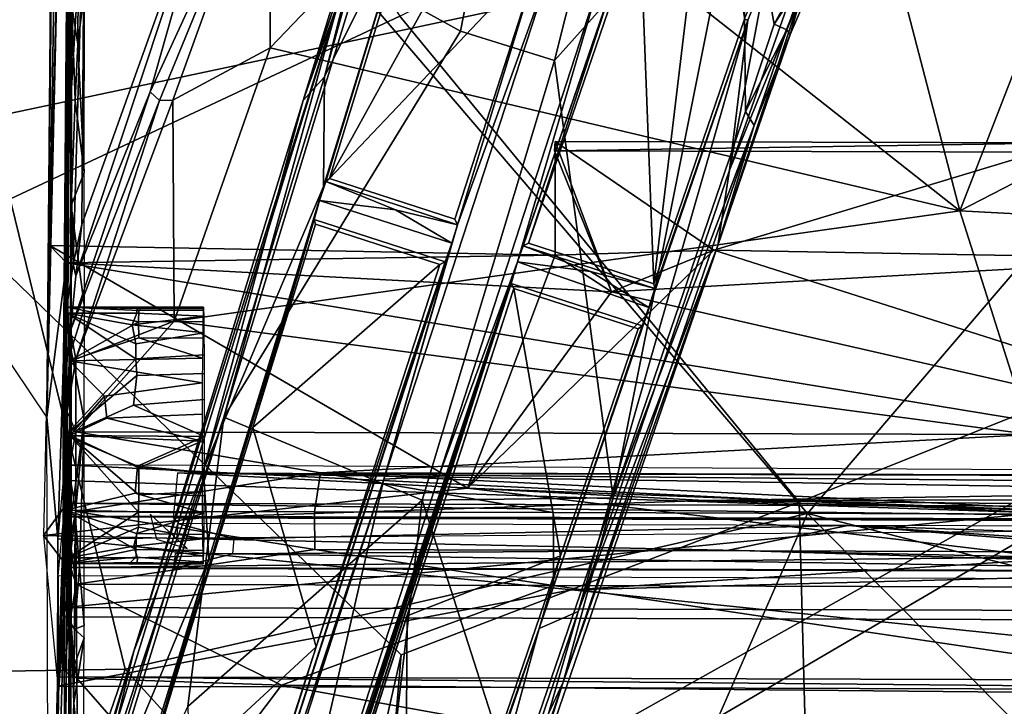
# Model space of a CAD drawing. Header units: millimetres. Extents: x -340 to 319, y -456 to 358.
# Tile 39 of 88: x -61 to 16, y -112 to -58. Entities that reach past the tile are written whole.
import ezdxf

# ---------------------------------------------------------------- set-up
doc = ezdxf.new("R2010")
doc.units = ezdxf.units.MM
doc.layers.add('Layer 01', color=7, linetype='Continuous', true_color=0x000000)

msp = doc.modelspace()

# ---------------------------------------------------------------- linework, layer by layer
at = {"layer": 'Layer 01'}
for points in [[(-58.84, -89.041, 321.407), (-62.743, -83.262, 323.054), (-61.645, 49.742, 366.036), (-57.646, 49.694, 365.943)], [(-57.646, 49.694, 365.943), (-57.435, 47.176, 378.996), (-58.84, -89.041, 321.407)], [(-57.435, 47.176, 378.996), (-56.857, 31.096, 416.86), (-58.84, -89.041, 321.407)], [(-56.857, 31.096, 416.86), (-57.217, -18.707, 408.077), (-58.84, -89.041, 321.407)], [(-31.363, -57.817, 450.747), (-65.91, -74.006, 452.03), (-64.006, -7.998, 449.509)], [(-58.84, -89.041, 321.407), (-57.217, -18.707, 408.077), (-57.303, -77.027, 406.712)], [(-57.303, -77.027, 406.712), (-57.217, -18.707, 408.077), (-58.615, -75.667, 410.117)], [(150.574, -20.344, 437.249), (-74.704, -146.791, 444.636), (-179.362, -90.332, 441.339)], [(-179.362, -90.332, 441.339), (-150.609, -24.858, 437.513), (150.574, -20.344, 437.249)], [(-71.543, -150.43, 444.848), (150.574, -20.344, 437.249), (-85.976, -218.806, 448.843)], [(72.472, -149.481, 444.793), (-85.976, -218.806, 448.843), (150.574, -20.344, 437.249)], [(-71.543, -150.43, 444.848), (-74.704, -146.791, 444.636), (150.574, -20.344, 437.249)], [(12.218, -72.973, 317.499), (-0.579, -23.85, 317.388), (11.284, -20.294, 317.167), (23.588, -43.714, 317.116)], [(0.361, -96.533, 495.04), (34.526, -56.609, 493.507), (0.377, -24.379, 491.913), (-33.809, -56.562, 493.505)], [(-26.655, -58.971, 173.598), (-19.329, -61.267, 173.679), (-9.956, -24.036, 181.076), (-21.338, -31.729, 178.782)], [(-0.579, -23.85, 317.388), (12.218, -72.973, 317.499), (-25.291, -43.383, 317.929)], [(-9.956, -24.036, 181.076), (-19.329, -61.267, 173.679), (-4.658, -44.859, 177.452)], [(-57.117, -31.856, 336.703), (-57.244, -47.361, 331.737), (-57.187, -60.255, 337.393)], [(-57.209, -80.471, 339.537), (-56.93, -38.49, 349.081), (-57.117, -31.856, 336.703), (-57.187, -60.255, 337.393)], [(-34.562, -54.607, 173.609), (-26.655, -58.971, 173.598), (-21.338, -31.729, 178.782)], [(56.657, -32.917, 450.14), (56.184, -86.269, 452.372), (24.65, -85.685, 451.916), (14.494, -35.193, 449.639)], [(14.494, -35.193, 449.639), (24.65, -85.685, 451.916), (-0.279, -95.652, 452.322), (-31.363, -57.817, 450.747)], [(-36.835, -70.452, 163.479), (-18.927, -38.018, 170.856), (-20.484, -53.193, 167.998)], [(-18.927, -38.018, 170.856), (-36.835, -70.452, 163.479), (-30.36, -49.373, 167.799)], [(-56.93, -38.49, 349.081), (-57.209, -80.471, 339.537), (-57.009, -80.492, 351.563)], [(-56.937, -56.394, 351.728), (-56.93, -38.49, 349.081), (-57.009, -80.492, 351.563)], [(-11.609, -78.648, 163.475), (-12.674, -50.19, 169.031), (-7.213, -42.061, 170.822)], [(-11.609, -78.648, 163.475), (-7.213, -42.061, 170.822), (-4.548, -58.053, 167.753)], [(-56.593, -78.033, 319.302), (-56.13, -74.036, 319.989), (-44.736, -42.234, 319.663)], [(-56.593, -78.033, 319.302), (-44.736, -42.234, 319.663), (-50.789, -63.705, 318.857)], [(-56.13, -74.036, 319.989), (-55.917, -46.445, 328.842), (-44.736, -42.234, 319.663)], [(-41.48, -43.427, 318.2), (-50.789, -63.705, 318.857), (-44.736, -42.234, 319.663)], [(-31.778, -42.803, 153.176), (-37.23, -62.538, 149.406), (-33.76, -48.76, 152.233)], [(-31.778, -42.803, 153.176), (-30.612, -49.26, 152.259), (-37.23, -62.538, 149.406)], [(-50.067, -64.376, 318.577), (-50.789, -63.705, 318.857), (-41.48, -43.427, 318.2)], [(-50.067, -64.376, 318.577), (-41.48, -43.427, 318.2), (-49.025, -64.346, 318.464)], [(-41.462, -60.274, 318.311), (-49.025, -64.346, 318.464), (-41.48, -43.427, 318.2)], [(-41.462, -60.274, 318.311), (-41.48, -43.427, 318.2), (-25.291, -43.383, 317.929)], [(-25.291, -43.383, 317.929), (12.218, -72.973, 317.499), (-41.462, -60.274, 318.311)], [(12.218, -72.973, 317.499), (23.588, -43.714, 317.116), (39.061, -59.137, 316.96)], [(-19.329, -61.267, 173.679), (-14.763, -95.316, 167.046), (-4.658, -44.859, 177.452)], [(-4.658, -44.859, 177.452), (-14.763, -95.316, 167.046), (-4.46, -65.229, 173.506)], [(-2.234, -58.443, 174.847), (1.243, -52.049, 176.108), (-4.658, -44.859, 177.452)], [(-4.658, -44.859, 177.452), (-4.46, -65.229, 173.506), (-2.234, -58.443, 174.847)], [(-57.055, -65.594, 324.135), (-57.244, -47.361, 331.737), (-55.917, -46.445, 328.842)], [(-57.055, -65.594, 324.135), (-55.917, -46.445, 328.842), (-56.794, -77.13, 319.703)], [(-56.13, -74.036, 319.989), (-56.794, -77.13, 319.703), (-55.917, -46.445, 328.842)], [(-57.406, -81.319, 319.588), (-57.244, -47.361, 331.737), (-57.055, -65.594, 324.135)], [(-57.244, -47.361, 331.737), (-57.406, -81.319, 319.588), (-57.398, -66.084, 325.741)], [(-57.244, -47.361, 331.737), (-57.398, -66.084, 325.741), (-57.3, -60.932, 330.723)], [(-57.3, -60.932, 330.723), (-57.187, -60.255, 337.393), (-57.244, -47.361, 331.737)], [(-33.76, -48.76, 152.233), (-38.896, -64.376, 150.055), (-34.002, -48.429, 153.045)], [(-38.896, -64.376, 150.055), (-36.098, -56.495, 172.33), (-34.002, -48.429, 153.045)], [(-33.76, -48.76, 152.233), (-37.23, -62.538, 149.406), (-38.896, -64.376, 150.055)], [(-19.495, -53.612, 126.932), (-26.882, -74.052, 150.609), (-20.484, -53.193, 167.998), (-18.448, -48.809, 133.162)], [(-37.307, -71.07, 147.924), (-30.612, -49.26, 152.259), (-37.137, -70.697, 151.013)], [(-30.612, -49.26, 152.259), (-37.307, -71.07, 147.924), (-37.23, -62.538, 149.406)], [(-36.835, -70.452, 163.479), (-37.137, -70.697, 151.013), (-30.612, -49.26, 152.259), (-30.36, -49.373, 167.799)], [(-14.625, -54.848, 168.027), (-22.202, -76.93, 149.408), (-15.717, -54.778, 126.941), (-13.761, -50.325, 133.179)], [(-12.674, -50.19, 169.031), (-21.344, -75.48, 163.667), (-14.625, -54.848, 168.027)], [(-11.609, -78.648, 163.475), (-21.344, -75.48, 163.667), (-12.674, -50.19, 169.031)], [(-2.234, -58.443, 174.847), (0.214, -54.692, 175.434), (1.243, -52.049, 176.108)], [(-27.097, -73.611, 163.66), (-36.835, -70.452, 163.479), (-20.484, -53.193, 167.998)], [(-15.717, -54.778, 126.941), (-28.323, -93.634, 120.942), (-32.602, -93.866, 120.74), (-19.495, -53.612, 126.932)], [(-26.882, -74.052, 150.609), (-19.495, -53.612, 126.932), (-32.602, -93.866, 120.74)], [(-26.882, -74.052, 150.609), (-27.097, -73.611, 163.66), (-20.484, -53.193, 167.998)], [(-4.287, -58.123, 152.292), (-4.548, -58.053, 167.753), (-2.794, -53.804, 168.603), (-2.872, -54.681, 152.879)], [(-45.076, -89.038, 166.395), (-34.562, -54.607, 173.609), (-36.098, -56.495, 172.33)], [(-26.655, -58.971, 173.598), (-34.562, -54.607, 173.609), (-45.076, -89.038, 166.395)], [(-22.202, -76.93, 149.408), (-28.323, -93.634, 120.942), (-15.717, -54.778, 126.941)], [(-22.202, -76.93, 149.408), (-14.625, -54.848, 168.027), (-21.764, -75.693, 150.956)], [(-21.344, -75.48, 163.667), (-21.764, -75.693, 150.956), (-14.625, -54.848, 168.027)], [(-4.287, -58.123, 152.292), (-2.872, -54.681, 152.879), (-5.705, -69.803, 149.945)], [(-0.67, -55.496, 152.739), (-5.705, -69.803, 149.945), (-2.872, -54.681, 152.879)], [(-1.236, -58.87, 173.805), (0.214, -54.692, 175.434), (-2.234, -58.443, 174.847)], [(-0.011, -55.901, 174.486), (0.214, -54.692, 175.434), (-1.236, -58.87, 173.805)], [(-0.011, -55.901, 174.486), (-1.236, -58.87, 173.805), (-0.983, -59.232, 153.128), (0.804, -55.06, 153.934)], [(-0.983, -59.232, 153.128), (0.106, -55.43, 153), (0.804, -55.06, 153.934)], [(-97.735, -109.414, 496.656), (-52.75, -108.657, 495.698), (-65.781, -55.476, 493.842), (-97.985, -55.805, 494.591)], [(-52.75, -108.657, 495.698), (0.361, -96.533, 495.04), (-33.809, -56.562, 493.505), (-65.781, -55.476, 493.842)], [(-56.899, -57.063, 352.161), (-56.439, -60.007, 353.221), (-56.394, -55.563, 352.487)], [(-56.439, -60.007, 353.221), (-55.921, -55.721, 352.606), (-56.394, -55.563, 352.487)], [(-55.925, -69.994, 354.975), (-55.921, -55.721, 352.606), (-56.439, -60.007, 353.221)], [(0.106, -55.43, 153), (-6.617, -75.66, 149.889), (-5.705, -69.803, 149.945)], [(0.106, -55.43, 153), (-0.983, -59.232, 153.128), (-6.617, -75.66, 149.889)], [(-0.67, -55.496, 152.739), (0.106, -55.43, 153), (-5.705, -69.803, 149.945)], [(34.526, -56.609, 493.507), (0.361, -96.533, 495.04), (53.29, -110.007, 495.74), (66.519, -55.639, 493.849)], [(-45.076, -89.038, 166.395), (-36.098, -56.495, 172.33), (-59.155, -131.499, 155.638)], [(-59.155, -131.499, 155.638), (-36.098, -56.495, 172.33), (-52.069, -107.263, 141.021)], [(-56.939, -72.563, 354.399), (-56.937, -56.394, 351.728), (-57.009, -80.492, 351.563)], [(-56.937, -56.394, 351.728), (-56.939, -72.563, 354.399), (-56.899, -57.063, 352.161)], [(-52.069, -107.263, 141.021), (-36.098, -56.495, 172.33), (-38.896, -64.376, 150.055)], [(-56.633, -64.364, 353.756), (-56.899, -57.063, 352.161), (-56.939, -72.563, 354.399)], [(-56.899, -57.063, 352.161), (-56.633, -64.364, 353.756), (-56.439, -60.007, 353.221)], [(-31.363, -57.817, 450.747), (-0.279, -95.652, 452.322), (-31.262, -107.529, 453.08), (-65.91, -74.006, 452.03)], [(-20.524, -105.48, 142.416), (-11.988, -80.486, 149.553), (-4.287, -58.123, 152.292)], [(-4.287, -58.123, 152.292), (-17.484, -104.159, 142.807), (-20.524, -105.48, 142.416)], [(-5.705, -69.803, 149.945), (-17.484, -104.159, 142.807), (-4.287, -58.123, 152.292)], [(-11.509, -79.024, 151.013), (-4.287, -58.123, 152.292), (-11.988, -80.486, 149.553)], [(-11.609, -78.648, 163.475), (-4.548, -58.053, 167.753), (-4.287, -58.123, 152.292), (-11.509, -79.024, 151.013)], [(-29.636, -95.497, 166.314), (-19.329, -61.267, 173.679), (-26.655, -58.971, 173.598), (-45.076, -89.038, 166.395)], [(-4.46, -65.229, 173.506), (-1.236, -58.87, 173.805), (-2.234, -58.443, 174.847)], [(-4.46, -65.229, 173.506), (-3.797, -66.333, 172.367), (-1.236, -58.87, 173.805)], [(-0.983, -59.232, 153.128), (-1.236, -58.87, 173.805), (-3.797, -66.333, 172.367)], [(-3.797, -66.333, 172.367), (-6.617, -75.66, 149.889), (-0.983, -59.232, 153.128)], [(39.061, -59.137, 316.96), (46.981, -74.82, 316.931), (12.218, -72.973, 317.499)], [(-57.395, -90.454, 330.128), (-57.252, -80.931, 337.074), (-57.187, -60.255, 337.393), (-57.3, -60.932, 330.723)], [(-57.209, -80.471, 339.537), (-57.187, -60.255, 337.393), (-57.252, -80.931, 337.074)], [(-56.633, -64.364, 353.756), (-55.925, -69.994, 354.975), (-56.439, -60.007, 353.221)], [(-41.462, -60.274, 318.311), (-48.934, -81.557, 318.576), (-49.025, -64.346, 318.464)], [(12.218, -72.973, 317.499), (-48.934, -81.557, 318.576), (-41.462, -60.274, 318.311)], [(-57.3, -60.932, 330.723), (-57.551, -84.738, 319.78), (-57.562, -98.684, 321.487)], [(-57.3, -60.932, 330.723), (-57.562, -98.684, 321.487), (-57.395, -90.454, 330.128)], [(-57.3, -60.932, 330.723), (-57.398, -66.084, 325.741), (-57.551, -84.738, 319.78)], [(-19.329, -61.267, 173.679), (-29.636, -95.497, 166.314), (-14.763, -95.316, 167.046)], [(-37.23, -62.538, 149.406), (-46.643, -93.117, 143.087), (-38.896, -64.376, 150.055)], [(-37.23, -62.538, 149.406), (-37.307, -71.07, 147.924), (-46.643, -93.117, 143.087)], [(-50.789, -63.705, 318.857), (-57.01, -82.29, 318.92), (-56.593, -78.033, 319.302)], [(-50.789, -63.705, 318.857), (-50.067, -64.376, 318.577), (-57.01, -82.29, 318.92)], [(-57.01, -82.29, 318.92), (-50.067, -64.376, 318.577), (-56.597, -84.514, 318.723)], [(-56.633, -64.364, 353.756), (-56.939, -72.563, 354.399), (-55.925, -69.994, 354.975)], [(-49.025, -64.346, 318.464), (-56.597, -84.514, 318.723), (-50.067, -64.376, 318.577)], [(-49.025, -64.346, 318.464), (-48.934, -81.557, 318.576), (-56.597, -84.514, 318.723)], [(-46.643, -93.117, 143.087), (-52.069, -107.263, 141.021), (-38.896, -64.376, 150.055)], [(-57.055, -65.594, 324.135), (-56.794, -77.13, 319.703), (-57.406, -81.319, 319.588)], [(-4.46, -65.229, 173.506), (-14.763, -95.316, 167.046), (-3.797, -66.333, 172.367)], [(-57.406, -81.319, 319.588), (-57.552, -84.806, 319.745), (-57.398, -66.084, 325.741)], [(-6.617, -75.66, 149.889), (-3.797, -66.333, 172.367), (-18.653, -109.678, 162.93)], [(-14.763, -95.316, 167.046), (-18.653, -109.678, 162.93), (-3.797, -66.333, 172.367)], [(-19.27, -67.572, 408.392), (-19.337, -68.292, 404.458), (-14.903, -79.269, 406.31)], [(20.725, -67.686, 407.725), (-19.337, -68.292, 404.458), (-19.27, -67.572, 408.392)], [(20.725, -67.686, 407.725), (20.657, -68.407, 403.791), (-19.337, -68.292, 404.458)], [(-19.268, -76.424, 410.014), (-6.938, -76.045, 409.752), (-19.27, -67.572, 408.392)], [(-6.938, -76.045, 409.752), (20.725, -67.686, 407.725), (-19.27, -67.572, 408.392)], [(-19.27, -67.572, 408.392), (-14.903, -79.269, 406.31), (-19.268, -76.424, 410.014)], [(-6.938, -76.045, 409.752), (20.726, -76.539, 409.347), (20.725, -67.686, 407.725)], [(20.659, -77.26, 405.414), (-14.903, -79.269, 406.31), (-19.337, -68.292, 404.458), (20.657, -68.407, 403.791)], [(-55.923, -80.487, 356.704), (-55.925, -69.994, 354.975), (-56.939, -72.563, 354.399)], [(-37.137, -70.697, 151.013), (-36.835, -70.452, 163.479), (-27.097, -73.611, 163.66), (-26.882, -74.052, 150.609)], [(-6.617, -75.66, 149.889), (-17.484, -104.159, 142.807), (-5.705, -69.803, 149.945)], [(-46.222, -100.093, 141.812), (-46.643, -93.117, 143.087), (-37.307, -71.07, 147.924)], [(-46.222, -100.093, 141.812), (-37.307, -71.07, 147.924), (-37.608, -72.161, 149.553)], [(-37.137, -70.697, 151.013), (-31.71, -72.883, 149.918), (-37.608, -72.161, 149.553)], [(-37.608, -72.161, 149.553), (-37.307, -71.07, 147.924), (-37.137, -70.697, 151.013)], [(-37.137, -70.697, 151.013), (-26.882, -74.052, 150.609), (-31.71, -72.883, 149.918)], [(-56.939, -72.563, 354.399), (-57.009, -80.492, 351.563), (-56.94, -83.808, 356.257)], [(-55.923, -80.487, 356.704), (-56.939, -72.563, 354.399), (-56.94, -83.808, 356.257)], [(-52.085, -120.058, 152.408), (-37.608, -72.161, 149.553), (-42.797, -89.853, 159.265)], [(-37.608, -72.161, 149.553), (-52.085, -120.058, 152.408), (-46.222, -100.093, 141.812)], [(-38.03, -73.642, 151.013), (-42.797, -89.853, 159.265), (-37.608, -72.161, 149.553)], [(-38.03, -73.642, 151.013), (-37.608, -72.161, 149.553), (-27.322, -75.481, 149.536), (-27.848, -76.95, 151.013)], [(-27.322, -75.481, 149.536), (-37.608, -72.161, 149.553), (-31.71, -72.883, 149.918)], [(12.218, -72.973, 317.499), (17.739, -90.397, 317.522), (-48.934, -81.557, 318.576)], [(-31.71, -72.883, 149.918), (-26.882, -74.052, 150.609), (-27.322, -75.481, 149.536)], [(12.218, -72.973, 317.499), (46.981, -74.82, 316.931), (46.64, -82.037, 316.985), (17.739, -90.397, 317.522)], [(-31.262, -107.529, 453.08), (-62.683, -246.292, 460.754), (-65.91, -74.006, 452.03)], [(-56.13, -74.036, 319.989), (-56.593, -78.033, 319.302), (-56.794, -77.13, 319.703)], [(-37.925, -73.997, 162.683), (-42.797, -89.853, 159.265), (-38.03, -73.642, 151.013)], [(-42.797, -89.853, 159.265), (-37.925, -73.997, 162.683), (-28.243, -77.149, 162.896)], [(-27.848, -76.95, 151.013), (-28.243, -77.149, 162.896), (-37.925, -73.997, 162.683), (-38.03, -73.642, 151.013)], [(-26.882, -74.052, 150.609), (-32.602, -93.866, 120.74), (-27.322, -75.481, 149.536)], [(-58.615, -75.667, 410.117), (-59.098, -98.245, 413.901), (-26.091, -94.574, 413.471)], [(-19.268, -76.424, 410.014), (-58.615, -75.667, 410.117), (-26.091, -94.574, 413.471)], [(-57.303, -77.027, 406.712), (-58.615, -75.667, 410.117), (-19.268, -76.424, 410.014)], [(-27.848, -76.95, 151.013), (-27.322, -75.481, 149.536), (-55.219, -161.556, 130.925)], [(-27.322, -75.481, 149.536), (-32.602, -93.866, 120.74), (-55.219, -161.556, 130.925)], [(-6.617, -75.66, 149.889), (-23.616, -125.25, 139.281), (-17.484, -104.159, 142.807)], [(-6.617, -75.66, 149.889), (-18.653, -109.678, 162.93), (-23.616, -125.25, 139.281)], [(-22.202, -76.93, 149.408), (-21.764, -75.693, 150.956), (-16.523, -77.695, 150.136)], [(-11.509, -79.024, 151.013), (-21.764, -75.693, 150.956), (-21.344, -75.48, 163.667), (-11.609, -78.648, 163.475)], [(-21.764, -75.693, 150.956), (-11.509, -79.024, 151.013), (-16.523, -77.695, 150.136)], [(-14.903, -79.269, 406.31), (-57.303, -77.027, 406.712), (-19.268, -76.424, 410.014)], [(-6.938, -76.045, 409.752), (-19.268, -76.424, 410.014), (-26.091, -94.574, 413.471)], [(61.738, -97.902, 412.336), (-6.938, -76.045, 409.752), (-26.091, -94.574, 413.471)], [(-14.903, -79.269, 406.31), (-26.091, -94.574, 413.471), (-6.938, -76.045, 409.752)], [(-6.938, -76.045, 409.752), (-26.091, -94.574, 413.471), (-14.903, -79.269, 406.31)], [(20.726, -76.539, 409.347), (-6.938, -76.045, 409.752), (61.738, -97.902, 412.336)], [(-50.789, -164.613, 129.465), (-79.833, -253.505, 106.888), (-22.202, -76.93, 149.408)], [(-68.273, -216.652, 98.594), (-22.202, -76.93, 149.408), (-79.833, -253.505, 106.888)], [(-22.202, -76.93, 149.408), (-68.273, -216.652, 98.594), (-55.582, -177.619, 106.234)], [(-57.991, -98.52, 370.673), (-58.84, -89.041, 321.407), (-57.303, -77.027, 406.712)], [(-57.991, -98.52, 370.673), (-57.303, -77.027, 406.712), (-57.476, -92.738, 398.118)], [(-57.303, -77.027, 406.712), (-57.441, -93.957, 402.641), (-57.476, -92.738, 398.118)], [(-57.303, -77.027, 406.712), (-57.257, -95.725, 410.137), (-57.441, -93.957, 402.641)], [(-57.01, -82.29, 318.92), (-57.406, -81.319, 319.588), (-56.794, -77.13, 319.703), (-56.593, -78.033, 319.302)], [(58.634, -96.057, 408.205), (-57.303, -77.027, 406.712), (-14.903, -79.269, 406.31)], [(58.634, -96.057, 408.205), (-57.257, -95.725, 410.137), (-57.303, -77.027, 406.712)], [(-43.028, -138.967, 113.277), (-22.202, -76.93, 149.408), (-55.582, -177.619, 106.234)], [(-37.879, -106.912, 156.273), (-27.848, -76.95, 151.013), (-55.219, -161.556, 130.925)], [(-22.202, -76.93, 149.408), (-50.285, -163.16, 130.925), (-50.789, -164.613, 129.465)], [(-41.693, -137.861, 149.429), (-50.285, -163.16, 130.925), (-22.202, -76.93, 149.408)], [(-28.323, -93.634, 120.942), (-22.202, -76.93, 149.408), (-43.028, -138.967, 113.277)], [(-37.879, -106.912, 156.273), (-42.797, -89.853, 159.265), (-28.243, -77.149, 162.896)], [(-22.691, -78.626, 151.014), (-41.693, -137.861, 149.429), (-22.202, -76.93, 149.408)], [(-37.879, -106.912, 156.273), (-28.243, -77.149, 162.896), (-27.848, -76.95, 151.013)], [(-22.202, -76.93, 149.408), (-11.988, -80.486, 149.553), (-12.517, -81.931, 151.013), (-22.691, -78.626, 151.014)], [(-11.988, -80.486, 149.553), (-22.202, -76.93, 149.408), (-16.523, -77.695, 150.136)], [(58.634, -96.057, 408.205), (-14.903, -79.269, 406.31), (20.659, -77.26, 405.414)], [(-16.523, -77.695, 150.136), (-11.509, -79.024, 151.013), (-11.988, -80.486, 149.553)], [(-22.691, -78.626, 151.014), (-22.492, -79.017, 162.888), (-41.693, -137.861, 149.429)], [(-12.811, -82.157, 162.682), (-22.492, -79.017, 162.888), (-22.691, -78.626, 151.014), (-12.517, -81.931, 151.013)], [(-30.807, -104.493, 157.243), (-41.693, -137.861, 149.429), (-22.492, -79.017, 162.888)], [(-18.866, -99.824, 158.827), (-30.807, -104.493, 157.243), (-22.492, -79.017, 162.888)], [(-22.492, -79.017, 162.888), (-12.811, -82.157, 162.682), (-18.866, -99.824, 158.827)], [(-51.45, -80.474, 340.109), (-46.644, -80.467, 340.055), (-46.665, -80.705, 342.228), (-51.692, -80.738, 342.497)], [(-51.45, -80.474, 340.109), (-46.629, -80.597, 338.393), (-46.644, -80.467, 340.055)], [(-51.928, -84.496, 332.017), (-57.252, -80.931, 337.074), (-57.395, -90.454, 330.128)], [(-51.808, -80.583, 338.529), (-57.209, -80.471, 339.537), (-57.252, -80.931, 337.074), (-51.835, -80.946, 336.984)], [(-52.204, -81.86, 334.923), (-57.252, -80.931, 337.074), (-51.908, -83.329, 333.036)], [(-51.928, -84.496, 332.017), (-51.908, -83.329, 333.036), (-57.252, -80.931, 337.074)], [(-57.252, -80.931, 337.074), (-52.204, -81.86, 334.923), (-51.835, -80.946, 336.984)], [(-57.209, -80.471, 339.537), (-57.076, -84.64, 348.262), (-57.009, -80.492, 351.563)], [(-51.45, -80.474, 340.109), (-57.209, -80.471, 339.537), (-51.808, -80.583, 338.529)], [(-57.209, -80.471, 339.537), (-51.45, -80.474, 340.109), (-51.692, -80.738, 342.497)], [(-51.709, -81.607, 344.669), (-57.209, -80.471, 339.537), (-51.692, -80.738, 342.497)], [(-51.709, -81.607, 344.669), (-57.076, -84.64, 348.262), (-57.209, -80.471, 339.537)], [(-57.061, -90.454, 350.125), (-57.009, -80.492, 351.563), (-57.076, -84.64, 348.262)], [(-56.974, -90.802, 355.415), (-56.94, -83.808, 356.257), (-57.009, -80.492, 351.563), (-57.061, -90.454, 350.125)], [(-55.925, -89.242, 358.147), (-55.923, -80.487, 356.704), (-56.94, -83.808, 356.257)], [(-52.204, -81.86, 334.923), (-46.608, -81.182, 336.185), (-51.835, -80.946, 336.984)], [(-52.204, -81.86, 334.923), (-46.588, -82.478, 333.886), (-46.608, -81.182, 336.185)], [(-51.835, -80.946, 336.984), (-46.608, -81.182, 336.185), (-46.629, -80.597, 338.393), (-51.808, -80.583, 338.529)], [(-51.45, -80.474, 340.109), (-51.808, -80.583, 338.529), (-46.629, -80.597, 338.393)], [(-46.69, -81.594, 344.605), (-51.709, -81.607, 344.669), (-51.692, -80.738, 342.497), (-46.665, -80.705, 342.228)], [(-20.524, -105.48, 142.416), (-12.517, -81.931, 151.013), (-11.988, -80.486, 149.553)], [(-57.454, -86.251, 319.2), (-57.551, -84.738, 319.78), (-57.406, -81.319, 319.588)], [(-57.406, -81.319, 319.588), (-57.01, -82.29, 318.92), (-57.454, -86.251, 319.2)], [(-51.709, -81.607, 344.669), (-51.691, -82.864, 346.58), (-57.076, -84.64, 348.262)], [(-48.934, -81.557, 318.576), (-56.586, -90.183, 318.761), (-56.597, -84.514, 318.723)], [(17.739, -90.397, 317.522), (-56.586, -90.183, 318.761), (-48.934, -81.557, 318.576)], [(-51.908, -83.329, 333.036), (-46.588, -82.478, 333.886), (-52.204, -81.86, 334.923)], [(-51.691, -82.864, 346.58), (-51.709, -81.607, 344.669), (-46.69, -81.594, 344.605), (-46.708, -82.876, 346.481)], [(-20.524, -105.48, 142.416), (-18.866, -99.824, 158.827), (-12.811, -82.157, 162.682), (-12.517, -81.931, 151.013)], [(-57.454, -86.251, 319.2), (-57.01, -82.29, 318.92), (-57.25, -88.63, 318.975)], [(-57.01, -82.29, 318.92), (-56.597, -84.514, 318.723), (-57.25, -88.63, 318.975)], [(-51.908, -83.329, 333.036), (-51.928, -84.496, 332.017), (-46.579, -84.171, 332.168), (-46.588, -82.478, 333.886)], [(-57.076, -84.64, 348.262), (-51.691, -82.864, 346.58), (-46.729, -84.438, 347.939)], [(-46.729, -84.438, 347.939), (-51.691, -82.864, 346.58), (-46.708, -82.876, 346.481)], [(-56.942, -96.816, 358.406), (-56.94, -83.808, 356.257), (-56.974, -90.802, 355.415)], [(-55.925, -89.242, 358.147), (-56.94, -83.808, 356.257), (-56.942, -96.816, 358.406)], [(-51.838, -85.783, 331.183), (-46.566, -85.644, 331.189), (-46.579, -84.171, 332.168), (-51.928, -84.496, 332.017)], [(-57.58, -89.898, 319.686), (-57.551, -84.738, 319.78), (-57.25, -88.63, 318.975)], [(-57.58, -89.898, 319.686), (-57.562, -98.684, 321.487), (-57.551, -84.738, 319.78)], [(-57.454, -86.251, 319.2), (-57.25, -88.63, 318.975), (-57.551, -84.738, 319.78)], [(-51.928, -84.496, 332.017), (-57.395, -90.454, 330.128), (-51.838, -85.783, 331.183)], [(-56.586, -90.183, 318.761), (-57.25, -88.63, 318.975), (-56.597, -84.514, 318.723)], [(-46.729, -84.438, 347.939), (-46.744, -86.373, 349.129), (-57.076, -84.64, 348.262)], [(-57.076, -84.64, 348.262), (-46.744, -86.373, 349.129), (-54.355, -87.41, 349.599)], [(-57.061, -90.454, 350.125), (-57.076, -84.64, 348.262), (-54.355, -87.41, 349.599)], [(-57.395, -90.454, 330.128), (-52.106, -88.114, 330.292), (-51.838, -85.783, 331.183)], [(-51.838, -85.783, 331.183), (-52.106, -88.114, 330.292), (-46.561, -87.648, 330.314), (-46.566, -85.644, 331.189)], [(24.65, -85.685, 451.916), (33.958, -215.755, 458.673), (3.791, -247.978, 460.272), (-0.279, -95.652, 452.322)], [(-46.748, -88.803, 349.834), (-54.177, -89.127, 349.995), (-54.355, -87.41, 349.599), (-46.744, -86.373, 349.129)], [(-46.561, -90.539, 329.901), (-52.106, -88.114, 330.292), (-57.395, -90.454, 330.128)], [(-57.061, -90.454, 350.125), (-54.355, -87.41, 349.599), (-54.177, -89.127, 349.995)], [(-46.561, -87.648, 330.314), (-52.106, -88.114, 330.292), (-46.561, -90.539, 329.901)], [(-57.504, -92.321, 319.479), (-57.58, -89.898, 319.686), (-57.25, -88.63, 318.975)], [(-57.504, -92.321, 319.479), (-57.25, -88.63, 318.975), (-57.126, -93.111, 319.083)], [(-57.126, -93.111, 319.083), (-57.25, -88.63, 318.975), (-56.586, -90.183, 318.761)], [(-54.177, -89.127, 349.995), (-46.748, -88.803, 349.834), (-46.752, -90.894, 349.974)], [(-45.076, -89.038, 166.395), (-59.155, -131.499, 155.638), (-60.815, -140.185, 154.601)], [(-60.815, -140.185, 154.601), (-47.861, -111.56, 161.657), (-45.076, -89.038, 166.395)], [(-58.84, -89.041, 321.407), (-57.991, -98.52, 370.673), (-58.017, -109.981, 371.176), (-58.71, -133.535, 346.737)], [(-57.061, -90.454, 350.125), (-54.177, -89.127, 349.995), (-46.752, -90.894, 349.974)], [(-55.925, -89.242, 358.147), (-56.942, -96.816, 358.406), (-56.637, -96.702, 359.098)], [(-55.925, -89.242, 358.147), (-56.637, -96.702, 359.098), (-56.309, -100.709, 359.974)], [(-56.309, -100.709, 359.974), (-55.927, -105.255, 360.8), (-55.925, -89.242, 358.147)], [(-47.861, -111.56, 161.657), (-29.636, -95.497, 166.314), (-45.076, -89.038, 166.395)], [(-57.58, -89.898, 319.686), (-57.504, -92.321, 319.479), (-57.562, -98.684, 321.487)], [(-56.586, -90.183, 318.761), (-56.586, -96.371, 319.692), (-57.126, -93.111, 319.083)], [(17.739, -90.397, 317.522), (-37.542, -93.362, 318.687), (-56.586, -90.183, 318.761)], [(-37.542, -93.362, 318.687), (-56.586, -96.371, 319.692), (-56.586, -90.183, 318.761)], [(-52.085, -120.058, 152.408), (-42.797, -89.853, 159.265), (-37.879, -106.912, 156.273)], [(17.739, -90.397, 317.522), (36.262, -93.574, 317.457), (-37.542, -93.362, 318.687)], [(-57.395, -90.454, 330.128), (-57.562, -98.684, 321.487), (-57.484, -108.821, 327.951), (-57.38, -96.272, 331.996)], [(-57.061, -90.454, 350.125), (-57.205, -99.976, 343.179), (-57.424, -116.305, 332.822), (-57.15, -118.321, 349.64)], [(-51.775, -92.862, 330.289), (-57.395, -90.454, 330.128), (-57.38, -96.272, 331.996), (-51.973, -94.956, 331.101)], [(-57.395, -90.454, 330.128), (-51.775, -92.862, 330.289), (-46.561, -90.539, 329.901)], [(-57.205, -99.976, 343.179), (-57.061, -90.454, 350.125), (-51.695, -96.442, 348.055)], [(-57.15, -118.321, 349.64), (-57.118, -118.83, 351.601), (-57.061, -90.454, 350.125)], [(-57.118, -118.83, 351.601), (-57.102, -119.652, 352.669), (-57.061, -90.454, 350.125)], [(-57.093, -120.979, 353.479), (-57.061, -90.454, 350.125), (-57.102, -119.652, 352.669)], [(-57.017, -119.582, 357.799), (-57.061, -90.454, 350.125), (-57.093, -120.979, 353.479)], [(-57.061, -90.454, 350.125), (-57.017, -119.582, 357.799), (-56.966, -106.699, 358.691)], [(-56.974, -90.802, 355.415), (-57.061, -90.454, 350.125), (-56.966, -106.699, 358.691)], [(-46.752, -90.894, 349.974), (-51.684, -92.971, 349.748), (-57.061, -90.454, 350.125)], [(-57.061, -90.454, 350.125), (-51.684, -92.971, 349.748), (-51.677, -95.088, 348.905)], [(-51.695, -96.442, 348.055), (-57.061, -90.454, 350.125), (-51.677, -95.088, 348.905)], [(-56.974, -90.802, 355.415), (-56.966, -106.699, 358.691), (-56.942, -96.816, 358.406)], [(-51.775, -92.862, 330.289), (-46.569, -93.341, 330.328), (-46.561, -90.539, 329.901)], [(-46.751, -93.342, 349.559), (-51.684, -92.971, 349.748), (-46.752, -90.894, 349.974)], [(-57.126, -93.111, 319.083), (-57.562, -98.684, 321.487), (-57.504, -92.321, 319.479)], [(-57.126, -93.111, 319.083), (-57.308, -99.817, 321.306), (-57.562, -98.684, 321.487)], [(18.364, -96.489, 401.967), (58.516, -93.353, 399.132), (-57.476, -92.738, 398.118)], [(-57.476, -92.738, 398.118), (-57.441, -93.957, 402.641), (18.364, -96.489, 401.967)], [(-57.126, -93.111, 319.083), (-56.586, -96.371, 319.692), (-57.308, -99.817, 321.306)], [(-37.542, -93.362, 318.687), (-38.005, -96.414, 319.379), (-56.586, -96.371, 319.692)], [(-56.079, -123.785, 136.346), (-52.069, -107.263, 141.021), (-46.643, -93.117, 143.087)], [(-56.079, -123.785, 136.346), (-46.643, -93.117, 143.087), (-46.222, -100.093, 141.812)], [(-46.569, -93.341, 330.328), (-51.775, -92.862, 330.289), (-51.973, -94.956, 331.101), (-46.579, -95.172, 331.097)], [(-46.749, -94.826, 348.971), (-51.677, -95.088, 348.905), (-51.684, -92.971, 349.748), (-46.751, -93.342, 349.559)], [(-48.645, -93.383, 395.172), (-7.628, -95.532, 383.417), (-48.975, -96.897, 375.994)], [(40.463, -94.81, 387.292), (-7.628, -95.532, 383.417), (-48.645, -93.383, 395.172)], [(49.44, -94.25, 390.34), (40.463, -94.81, 387.292), (-48.645, -93.383, 395.172)], [(49.495, -93.664, 393.536), (49.44, -94.25, 390.34), (-48.645, -93.383, 395.172)], [(-37.542, -93.362, 318.687), (-19.424, -96.468, 319.069), (-38.005, -96.414, 319.379)], [(28.508, -96.618, 318.274), (-19.424, -96.468, 319.069), (-37.542, -93.362, 318.687)], [(28.508, -96.618, 318.274), (-37.542, -93.362, 318.687), (36.262, -93.574, 317.457)], [(-57.925, -110.493, 410.127), (-57.442, -103.854, 404.614), (-57.441, -93.957, 402.641)], [(-57.925, -110.493, 410.127), (-57.441, -93.957, 402.641), (-57.257, -95.725, 410.137)], [(18.364, -96.489, 401.967), (-57.441, -93.957, 402.641), (-57.442, -103.854, 404.614)], [(-55.665, -163.029, 129.465), (-55.219, -161.556, 130.925), (-32.602, -93.866, 120.74)], [(-47.697, -140.261, 112.833), (-55.665, -163.029, 129.465), (-32.602, -93.866, 120.74)], [(-43.028, -138.967, 113.277), (-47.697, -140.261, 112.833), (-32.602, -93.866, 120.74)], [(-32.602, -93.866, 120.74), (-28.323, -93.634, 120.942), (-43.028, -138.967, 113.277)], [(-59.098, -98.245, 413.901), (19.004, -99.93, 409.331), (-26.091, -94.574, 413.471)], [(-46.592, -96.506, 331.939), (-51.973, -94.956, 331.101), (-57.38, -96.272, 331.996)], [(-46.592, -96.506, 331.939), (-46.579, -95.172, 331.097), (-51.973, -94.956, 331.101)], [(-46.743, -96.502, 347.975), (-51.695, -96.442, 348.055), (-51.677, -95.088, 348.905), (-46.749, -94.826, 348.971)], [(19.004, -99.93, 409.331), (61.738, -97.902, 412.336), (-26.091, -94.574, 413.471)], [(40.463, -94.81, 387.292), (49.33, -95.421, 383.947), (-7.628, -95.532, 383.417)], [(-57.257, -95.725, 410.137), (-59.098, -98.245, 413.901), (-57.925, -110.493, 410.127)], [(-57.257, -95.725, 410.137), (-57.177, -100.741, 404.954), (-59.098, -98.245, 413.901)], [(-57.257, -95.725, 410.137), (-57.178, -96.807, 404.233), (-57.177, -100.741, 404.954)], [(-57.178, -96.807, 404.233), (-57.257, -95.725, 410.137), (58.305, -97.138, 402.308)], [(-57.257, -95.725, 410.137), (58.634, -96.057, 408.205), (58.305, -97.138, 402.308)], [(-7.628, -95.532, 383.417), (49.165, -97.178, 374.359), (-48.975, -96.897, 375.994)], [(-29.636, -95.497, 166.314), (-47.861, -111.56, 161.657), (-47.232, -135.052, 156.81), (-34.37, -136.314, 157.36)], [(-0.279, -95.652, 452.322), (3.791, -247.978, 460.272), (-43.789, -256.036, 460.896), (-31.262, -107.529, 453.08)], [(-29.636, -95.497, 166.314), (-34.37, -136.314, 157.36), (-22.461, -117.826, 161.989)], [(-22.461, -117.826, 161.989), (-14.763, -95.316, 167.046), (-29.636, -95.497, 166.314)], [(-14.763, -95.316, 167.046), (-22.461, -117.826, 161.989), (-18.653, -109.678, 162.93)], [(49.33, -95.421, 383.947), (40.353, -95.981, 380.9), (-7.628, -95.532, 383.417)], [(40.353, -95.981, 380.9), (49.165, -97.178, 374.359), (-7.628, -95.532, 383.417)], [(-57.38, -96.272, 331.996), (-57.484, -108.821, 327.951), (-57.424, -116.305, 332.822), (-57.247, -100.436, 340.716)], [(18.364, -96.489, 401.967), (-57.442, -103.854, 404.614), (58.541, -104.186, 402.681)], [(-51.914, -99.331, 335.404), (-51.871, -98.099, 333.514), (-57.38, -96.272, 331.996)], [(-57.38, -96.272, 331.996), (-51.871, -98.099, 333.514), (-46.592, -96.506, 331.939)], [(-51.914, -99.331, 335.404), (-57.38, -96.272, 331.996), (-57.247, -100.436, 340.716)], [(-56.586, -96.371, 319.692), (-56.957, -99.265, 320.88), (-57.308, -99.817, 321.306)], [(-51.695, -96.442, 348.055), (-51.715, -97.61, 347.037), (-57.205, -99.976, 343.179)], [(-56.957, -99.265, 320.88), (-56.586, -96.371, 319.692), (-56.558, -102.046, 322.326)], [(-38.005, -96.414, 319.379), (-37.995, -99.351, 320.494), (-56.586, -96.371, 319.692)], [(-56.558, -102.046, 322.326), (-56.586, -96.371, 319.692), (-37.995, -99.351, 320.494)], [(-20.516, -144.303, 496.572), (0.361, -96.533, 495.04), (-52.75, -108.657, 495.698)], [(-46.592, -96.506, 331.939), (-51.871, -98.099, 333.514), (-46.605, -98.168, 333.499)], [(-51.715, -97.61, 347.037), (-51.695, -96.442, 348.055), (-46.743, -96.502, 347.975), (-46.724, -98.501, 346.018)], [(-37.995, -99.351, 320.494), (-38.005, -96.414, 319.379), (-19.424, -96.468, 319.069), (-19.414, -99.404, 320.185)], [(50.167, -146.605, 496.801), (0.361, -96.533, 495.04), (-20.516, -144.303, 496.572)], [(-19.424, -96.468, 319.069), (28.508, -96.618, 318.274), (35.447, -99.581, 319.277), (-19.414, -99.404, 320.185)], [(50.167, -146.605, 496.801), (53.29, -110.007, 495.74), (0.361, -96.533, 495.04)], [(-57.511, -96.706, 399.238), (-57.51, -104.575, 400.68), (-58.059, -124.131, 397.399), (-57.949, -109.261, 375.109)], [(-57.511, -96.706, 399.238), (-57.949, -109.261, 375.109), (-57.951, -101.392, 373.668)], [(-57.511, -96.706, 399.238), (58.472, -97.038, 397.305), (58.474, -104.907, 398.747), (-57.51, -104.575, 400.68)], [(58.305, -97.138, 402.308), (58.304, -101.072, 403.03), (-57.177, -100.741, 404.954), (-57.178, -96.807, 404.233)], [(-56.966, -106.699, 358.691), (-56.942, -105.14, 359.912), (-56.942, -96.816, 358.406)], [(-56.687, -105.538, 360.595), (-56.637, -96.702, 359.098), (-56.942, -96.816, 358.406), (-56.942, -105.14, 359.912)], [(-56.637, -96.702, 359.098), (-56.687, -105.538, 360.595), (-56.309, -100.709, 359.974)], [(-50.314, -98.542, 384.552), (-47.917, -99.264, 386.533), (-50.804, -96.576, 388.536)], [(-48.644, -97.317, 395.893), (-48.754, -98.488, 389.5), (-44.293, -98.501, 389.426)], [(3.503, -97.463, 395.024), (-48.644, -97.317, 395.893), (-44.293, -98.501, 389.426)], [(-17.967, -102.478, 369.11), (-57.991, -98.52, 370.673), (58.022, -97.591, 371.377)], [(-51.715, -97.61, 347.037), (-52.063, -99.079, 345.159), (-57.205, -99.976, 343.179)], [(-51.715, -97.61, 347.037), (-46.724, -98.501, 346.018), (-52.063, -99.079, 345.159)], [(-44.403, -99.673, 383.033), (-5.784, -99.395, 384.542), (3.503, -97.463, 395.024), (-44.293, -98.501, 389.426)], [(58.022, -97.591, 371.377), (57.959, -100.467, 367.546), (-17.967, -102.478, 369.11)], [(49.132, -101.102, 375.078), (3.503, -97.463, 395.024), (-5.784, -99.395, 384.542)], [(40.464, -98.744, 388.013), (49.496, -97.598, 394.257), (3.503, -97.463, 395.024)], [(3.503, -97.463, 395.024), (40.353, -99.906, 381.619), (40.464, -98.744, 388.013)], [(49.132, -101.102, 375.078), (40.353, -99.906, 381.619), (3.503, -97.463, 395.024)], [(-59.098, -98.245, 413.901), (-57.177, -100.741, 404.954), (19.004, -99.93, 409.331)], [(-57.991, -98.52, 370.673), (-17.967, -102.478, 369.11), (-58.017, -109.981, 371.176)], [(-57.48, -103.078, 323.739), (-57.562, -98.684, 321.487), (-57.308, -99.817, 321.306)], [(-57.48, -103.078, 323.739), (-57.484, -108.821, 327.951), (-57.562, -98.684, 321.487)], [(-52.063, -99.079, 345.159), (-46.724, -98.501, 346.018), (-46.703, -99.835, 343.578)], [(-51.871, -98.099, 333.514), (-51.914, -99.331, 335.404), (-46.626, -99.419, 335.401), (-46.605, -98.168, 333.499)], [(-56.558, -102.046, 322.326), (-57.308, -99.817, 321.306), (-56.957, -99.265, 320.88)], [(-51.914, -99.331, 335.404), (-57.247, -100.436, 340.716), (-51.892, -99.944, 336.839)], [(-57.205, -99.976, 343.179), (-52.063, -99.079, 345.159), (-51.787, -99.992, 343.089)], [(-19.397, -102.152, 321.707), (-56.558, -102.046, 322.326), (-37.995, -99.351, 320.494)], [(-52.063, -99.079, 345.159), (-46.703, -99.835, 343.578), (-51.787, -99.992, 343.089)], [(-46.626, -99.419, 335.401), (-51.914, -99.331, 335.404), (-51.892, -99.944, 336.839), (-46.65, -100.334, 337.941)], [(49.132, -101.102, 375.078), (-5.784, -99.395, 384.542), (-44.403, -99.673, 383.033)], [(-19.397, -102.152, 321.707), (-37.995, -99.351, 320.494), (-19.414, -99.404, 320.185)], [(-19.414, -99.404, 320.185), (35.447, -99.581, 319.277), (54.991, -102.364, 320.465), (-19.397, -102.152, 321.707)], [(-57.125, -105.41, 324.727), (-57.48, -103.078, 323.739), (-57.308, -99.817, 321.306)], [(-57.247, -100.436, 340.716), (-57.424, -116.305, 332.822), (-57.205, -99.976, 343.179)], [(-57.308, -99.817, 321.306), (-56.558, -102.046, 322.326), (-57.125, -105.41, 324.727)], [(-52.459, -100.449, 339.226), (-51.892, -99.944, 336.839), (-57.247, -100.436, 340.716)], [(-51.814, -100.355, 341.544), (-57.247, -100.436, 340.716), (-57.205, -99.976, 343.179), (-51.787, -99.992, 343.089)], [(-52.459, -100.449, 339.226), (-57.247, -100.436, 340.716), (-51.814, -100.355, 341.544)], [(58.304, -101.072, 403.03), (19.004, -99.93, 409.331), (-57.177, -100.741, 404.954)], [(-52.085, -120.058, 152.408), (-56.906, -134.848, 134.061), (-46.222, -100.093, 141.812)], [(-46.222, -100.093, 141.812), (-56.906, -134.848, 134.061), (-56.079, -123.785, 136.346)], [(-52.459, -100.449, 339.226), (-46.65, -100.334, 337.941), (-51.892, -99.944, 336.839)], [(-46.65, -100.334, 337.941), (-52.459, -100.449, 339.226), (-46.679, -100.467, 341.003)], [(-52.459, -100.449, 339.226), (-51.814, -100.355, 341.544), (-46.679, -100.467, 341.003)], [(-51.787, -99.992, 343.089), (-46.703, -99.835, 343.578), (-46.679, -100.467, 341.003), (-51.814, -100.355, 341.544)], [(-48.974, -100.831, 376.715), (-44.403, -99.673, 383.033), (-48.864, -99.66, 383.108)], [(49.132, -101.102, 375.078), (-44.403, -99.673, 383.033), (-48.974, -100.831, 376.715)], [(-31.015, -135.297, 150.617), (-18.866, -99.824, 158.827), (-20.524, -105.48, 142.416)], [(-31.015, -135.297, 150.617), (-30.807, -104.493, 157.243), (-18.866, -99.824, 158.827)], [(-55.927, -105.255, 360.8), (-56.309, -100.709, 359.974), (-56.687, -105.538, 360.595)], [(-17.967, -102.478, 369.11), (57.959, -100.467, 367.546), (57.964, -110.314, 369.243)], [(-57.949, -109.261, 375.109), (58.034, -109.593, 373.176), (58.033, -101.724, 371.734), (-57.951, -101.392, 373.668)], [(-17.967, -102.478, 369.11), (57.964, -110.314, 369.243), (-58.017, -109.981, 371.176)], [(-57.125, -105.41, 324.727), (-56.558, -102.046, 322.326), (-56.499, -109.369, 327.096)], [(-56.558, -102.046, 322.326), (-40.571, -109.891, 327.141), (-56.499, -109.369, 327.096)], [(-19.397, -102.152, 321.707), (-40.571, -109.891, 327.141), (-56.558, -102.046, 322.326)], [(-40.571, -109.891, 327.141), (-19.397, -102.152, 321.707), (38.005, -110.649, 326.178)], [(-19.397, -102.152, 321.707), (54.991, -102.364, 320.465), (38.005, -110.649, 326.178)], [(-57.48, -103.078, 323.739), (-57.125, -105.41, 324.727), (-57.484, -108.821, 327.951)], [(-57.51, -104.575, 400.68), (-57.442, -103.854, 404.614), (-57.925, -110.493, 410.127)], [(-57.51, -104.575, 400.68), (58.474, -104.907, 398.747), (58.541, -104.186, 402.681), (-57.442, -103.854, 404.614)], [(-23.616, -125.25, 139.281), (-30.687, -142.73, 134.148), (-17.484, -104.159, 142.807)], [(-30.687, -142.73, 134.148), (-20.524, -105.48, 142.416), (-17.484, -104.159, 142.807)], [(-58.059, -124.131, 397.399), (-57.51, -104.575, 400.68), (-57.925, -110.493, 410.127)], [(-41.693, -137.861, 149.429), (-30.807, -104.493, 157.243), (-31.015, -135.297, 150.617)], [(-57.484, -108.821, 327.951), (-57.125, -105.41, 324.727), (-56.499, -109.369, 327.096)], [(-56.996, -118.802, 358.324), (-56.942, -105.14, 359.912), (-56.966, -106.699, 358.691)], [(-56.748, -111.304, 359.774), (-56.942, -105.14, 359.912), (-56.996, -118.802, 358.324)], [(-56.726, -108.388, 360.177), (-56.942, -105.14, 359.912), (-56.748, -111.304, 359.774)], [(-56.687, -105.538, 360.595), (-56.942, -105.14, 359.912), (-56.726, -108.388, 360.177)], [(-55.943, -106.213, 360.806), (-56.687, -105.538, 360.595), (-56.726, -108.388, 360.177)], [(-55.943, -106.213, 360.806), (-55.927, -105.255, 360.8), (-56.687, -105.538, 360.595)], [(-31.015, -135.297, 150.617), (-20.524, -105.48, 142.416), (-33.582, -143.597, 133.814)], [(-33.582, -143.597, 133.814), (-20.524, -105.48, 142.416), (-30.687, -142.73, 134.148)], [(-55.943, -106.213, 360.806), (-56.748, -111.304, 359.774), (-56.002, -118.137, 359.199)], [(-55.943, -106.213, 360.806), (-56.726, -108.388, 360.177), (-56.748, -111.304, 359.774)], [(-52.069, -107.263, 141.021), (-56.079, -123.785, 136.346), (-69.746, -164.742, 127.835)], [(-69.746, -164.742, 127.835), (-59.155, -131.499, 155.638), (-52.069, -107.263, 141.021)], [(-56.996, -118.802, 358.324), (-56.966, -106.699, 358.691), (-57.017, -119.582, 357.799)], [(-55.219, -161.556, 130.925), (-55.422, -161.152, 143.225), (-37.879, -106.912, 156.273)], [(-48.32, -139.182, 148.639), (-37.879, -106.912, 156.273), (-55.422, -161.152, 143.225)], [(-52.085, -120.058, 152.408), (-37.879, -106.912, 156.273), (-48.32, -139.182, 148.639)], [(-62.683, -246.292, 460.754), (-31.262, -107.529, 453.08), (-43.789, -256.036, 460.896)], [(-97.735, -145.979, 497.749), (-65.581, -145.978, 497.055), (-52.75, -108.657, 495.698), (-97.735, -109.414, 496.656)], [(-52.75, -108.657, 495.698), (-65.581, -145.978, 497.055), (-20.516, -144.303, 496.572)], [(-57.424, -116.305, 332.822), (-57.484, -108.821, 327.951), (-56.499, -109.369, 327.096), (-56.441, -116.693, 331.866)], [(-58.059, -124.131, 397.399), (-58.71, -133.535, 346.737), (-57.949, -109.261, 375.109)], [(-57.949, -109.261, 375.109), (-58.71, -133.535, 346.737), (-58.017, -109.981, 371.176)], [(-57.949, -109.261, 375.109), (-58.017, -109.981, 371.176), (57.964, -110.314, 369.243)], [(58.034, -109.593, 373.176), (-57.949, -109.261, 375.109), (57.964, -110.314, 369.243)], [(-56.499, -109.369, 327.096), (-47.736, -119.401, 333.469), (-56.441, -116.693, 331.866)], [(-40.571, -109.891, 327.141), (-47.736, -119.401, 333.469), (-56.499, -109.369, 327.096)], [(-40.571, -109.891, 327.141), (47.152, -125.743, 335.842), (-47.736, -119.401, 333.469)], [(38.005, -110.649, 326.178), (47.152, -125.743, 335.842), (-40.571, -109.891, 327.141)], [(-18.653, -109.678, 162.93), (-32.497, -150.107, 153.435), (-23.616, -125.25, 139.281)], [(-22.461, -117.826, 161.989), (-32.497, -150.107, 153.435), (-18.653, -109.678, 162.93)], [(-56.996, -118.802, 358.324), (-56.604, -117.63, 359.041), (-56.748, -111.304, 359.774)], [(-56.748, -111.304, 359.774), (-56.604, -117.63, 359.041), (-56.002, -118.137, 359.199)]]:
    msp.add_3dface(points, dxfattribs=at)

doc.saveas('drawing.dxf')
